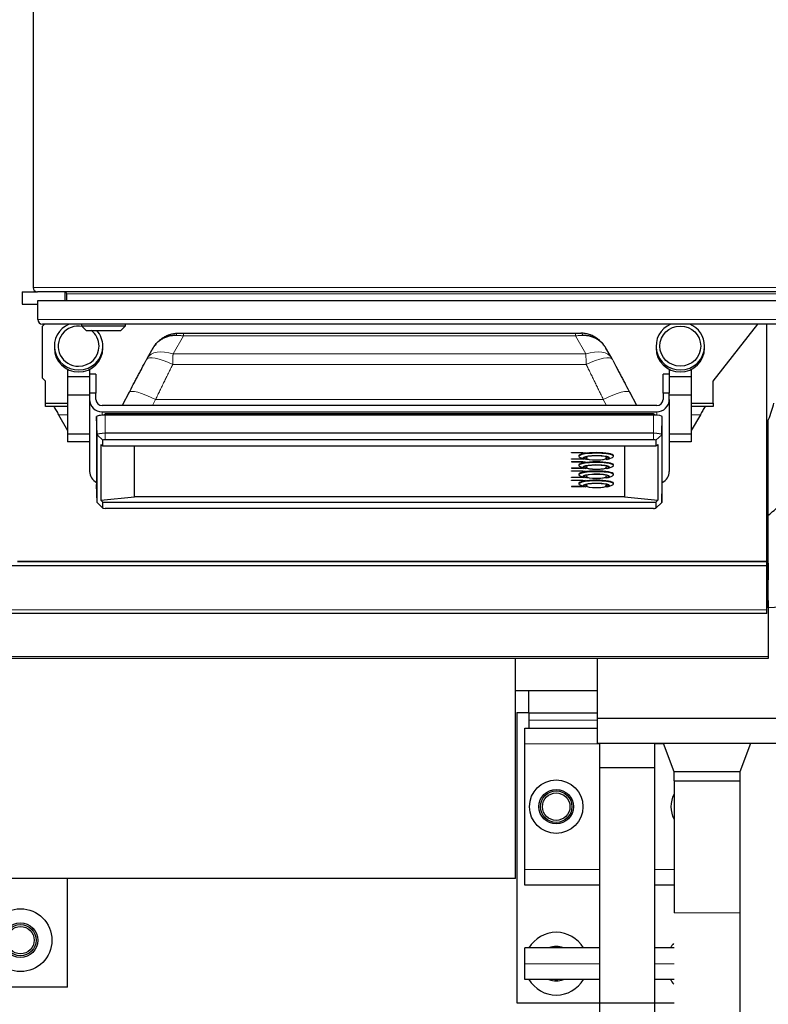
# Model space of a CAD drawing. Header units: inches. Extents: x 0 to 29700, y -16 to 21000.
# Tile 48 of 186: x 6669 to 7146, y 8700 to 9327. Entities that reach past the tile are written whole.
import ezdxf

# ---------------------------------------------------------------- set-up
doc = ezdxf.new("R2010")
doc.units = ezdxf.units.IN
doc.layers.add('254', color=7, linetype='Continuous', true_color=0xffffff)

msp = doc.modelspace()

# ---------------------------------------------------------------- linework, layer by layer
at = {"layer": '254', "color": 2, "linetype": 'Continuous', "lineweight": 25}
for p, q in [((6677.583, 9531.036), (6677.583, 9156.636)), ((6670.583, 9153.836), (6680.383, 9153.836)), ((6670.583, 9153.836), (6670.583, 9145.836)), ((7174.783, 9153.836), (6680.383, 9153.836)), ((6698.083, 9148.212), (6698.083, 9153.803)), ((6699.083, 9148.211), (6699.083, 9152.536)), ((6670.583, 9145.836), (6680.583, 9145.836)), ((6680.583, 9148.211), (7175.583, 9148.211)), ((6680.583, 9136.211), (6680.583, 9148.211)), ((6683.583, 9131.837), (6684.958, 9133.212)), ((7172.583, 9133.211), (6683.583, 9133.211)), ((6683.583, 9098.837), (6683.583, 9131.837)), ((6708.483, 9133.211), (6708.483, 9132.211)), ((6708.483, 9132.211), (6711.483, 9129.211)), ((6708.483, 9132.211), (6736.483, 9132.211)), ((6733.483, 9129.211), (6736.483, 9132.211)), ((6736.483, 9132.211), (6736.483, 9133.211)), ((7110.583, 9096.837), (7139.002, 9133.212)), ((7144.624, 8982.037), (7144.624, 9133.218)), ((6711.483, 9129.211), (6733.483, 9129.211)), ((6773.333, 9127.525), (7022.832, 9127.525)), ((6691.156, 9119.201), (6691.156, 9117.975)), ((6722.009, 9117.975), (6722.009, 9119.201)), ((7074.156, 9119.201), (7074.156, 9117.975)), ((7105.009, 9117.975), (7105.009, 9119.201)), ((6753.922, 9117.915), (6750.227, 9111.502)), ((6766.691, 9114.231), (6766.691, 9114.231)), ((7045.938, 9111.502), (7042.243, 9117.915)), ((6749.725, 9110.592), (6749.579, 9110.18)), ((7046.586, 9110.18), (7046.44, 9110.592)), ((6699.583, 9104.437), (6699.583, 9099.566)), ((6699.583, 9099.566), (6699.583, 9087.981)), ((6713.583, 9099.566), (6699.583, 9099.566)), ((6713.583, 9104.437), (6713.583, 9099.566)), ((6717.583, 9101.44), (6713.583, 9101.44)), ((6713.583, 9099.566), (6713.583, 9098.346)), ((6717.583, 9101.44), (6717.583, 9089.192)), ((7078.583, 9089.192), (7078.583, 9101.44)), ((7082.583, 9101.44), (7078.583, 9101.44)), ((7082.583, 9104.437), (7082.583, 9099.566)), ((7082.583, 9099.566), (7082.583, 9098.346)), ((7096.583, 9099.566), (7082.583, 9099.566)), ((7096.583, 9104.437), (7096.583, 9099.566)), ((7096.583, 9099.566), (7096.583, 9087.981)), ((6685.583, 9096.837), (6683.583, 9098.837)), ((6685.583, 9082.837), (6685.583, 9096.837)), ((6713.583, 9098.346), (6713.583, 9089.192)), ((7082.583, 9098.346), (7082.583, 9089.192)), ((7110.583, 9082.837), (7110.583, 9096.837)), ((6699.583, 9087.981), (6699.583, 9063.15)), ((6713.583, 9087.981), (6699.583, 9087.981)), ((6717.583, 9089.192), (6713.583, 9089.192)), ((6713.583, 9089.192), (6713.583, 9085.253)), ((6717.583, 9085.253), (6717.583, 9089.192)), ((6738.771, 9089.782), (6734.349, 9081.314)), ((7061.817, 9081.314), (7057.394, 9089.782)), ((7082.583, 9089.192), (7078.583, 9089.192)), ((7078.583, 9089.192), (7078.583, 9085.253)), ((7082.583, 9085.253), (7082.583, 9089.192)), ((7096.583, 9087.981), (7082.583, 9087.981)), ((7096.583, 9087.981), (7096.583, 9063.15)), ((6685.583, 9080.837), (6685.583, 9082.837)), ((6685.583, 9082.837), (6699.583, 9082.837)), ((6699.583, 9080.837), (6685.583, 9080.837)), ((6713.583, 9085.253), (6713.583, 9039.41)), ((7074.583, 9081.314), (6721.583, 9081.314)), ((7082.583, 9085.253), (7082.583, 9039.41)), ((7096.583, 9082.837), (7110.583, 9082.837)), ((7110.583, 9080.837), (7096.583, 9080.837)), ((7110.583, 9082.837), (7110.583, 9080.837)), ((6693.82, 9075.531), (6699.582, 9065.551)), ((6718.041, 9074.299), (6718.041, 9031.061)), ((6718.449, 9062.775), (6718.041, 9074.299)), ((6721.583, 9077.374), (7074.583, 9077.374)), ((7072.583, 9075.262), (6723.583, 9075.262)), ((6723.932, 9076.038), (6723.932, 9076.031)), ((6723.932, 9076.038), (6898.085, 9076.038)), ((6723.933, 9075.872), (6723.934, 9075.262)), ((6898.085, 9076.031), (6898.085, 9076.038)), ((7072.231, 9076.038), (7072.231, 9076.031)), ((7077.716, 9062.775), (7078.124, 9074.299)), ((7078.124, 9031.061), (7078.124, 9074.299)), ((7102.345, 9075.531), (7096.583, 9065.551)), ((7145.583, 8981.063), (7145.583, 9072.272)), ((6699.583, 9063.15), (6699.583, 9058.26)), ((6713.583, 9063.15), (6699.583, 9063.15)), ((6718.449, 9019.537), (6718.449, 9062.775)), ((7072.583, 9063.666), (6723.583, 9063.666)), ((7077.716, 9062.775), (7077.716, 9019.537)), ((7096.583, 9063.15), (7082.583, 9063.15)), ((7096.583, 9063.15), (7096.583, 9058.26)), ((6713.583, 9058.26), (6699.583, 9058.26)), ((6720.801, 9056.651), (6720.801, 9021.187)), ((6720.801, 9056.651), (6722.071, 9055.697)), ((6722.071, 9055.697), (6722.071, 9059.33)), ((6722.071, 9055.697), (7074.094, 9055.697)), ((7072.583, 9059.593), (6723.583, 9059.593)), ((6742.083, 9023.301), (6742.083, 9055.696)), ((7054.083, 9055.696), (7054.083, 9023.301)), ((7074.094, 9059.33), (7074.094, 9055.697)), ((7074.094, 9055.697), (7075.364, 9056.651)), ((7075.364, 9056.651), (7075.364, 9021.187)), ((7096.583, 9058.26), (7082.583, 9058.26)), ((7020.244, 9051.526), (7020.244, 9051.428)), ((7020.244, 9051.526), (7027.583, 9051.526)), ((7020.244, 9051.428), (7027.583, 9051.428)), ((7020.244, 9051.306), (7020.244, 9051.428)), ((7027.293, 9051.306), (7020.244, 9051.306)), ((7025.083, 9049.466), (7025.083, 9049.072)), ((7028.651, 9051.07), (7027.293, 9051.306)), ((7027.583, 9051.526), (7027.583, 9051.428)), ((7027.583, 9051.526), (7029.231, 9051.24)), ((7027.583, 9051.428), (7029.231, 9051.141)), ((7029.231, 9051.141), (7028.651, 9051.07)), ((7029.231, 9051.24), (7029.231, 9051.141)), ((7047.083, 9049.072), (7047.083, 9049.466)), ((7020.244, 9047.527), (7020.244, 9047.429)), ((7020.244, 9047.527), (7027.293, 9047.527)), ((7020.244, 9047.429), (7027.293, 9047.429)), ((7020.244, 9047.307), (7020.244, 9047.429)), ((7027.583, 9047.307), (7020.244, 9047.307)), ((7020.244, 9045.658), (7020.244, 9045.56)), ((7020.244, 9045.658), (7027.583, 9045.658)), ((7020.244, 9045.56), (7027.583, 9045.56)), ((7020.244, 9045.438), (7020.244, 9045.56)), ((7027.293, 9045.438), (7020.244, 9045.438)), ((7025.083, 9043.598), (7025.083, 9043.204)), ((7025.852, 9048.37), (7028.177, 9047.348)), ((7027.293, 9047.527), (7027.634, 9047.587)), ((7027.293, 9047.527), (7027.293, 9047.429)), ((7027.293, 9047.429), (7027.795, 9047.516)), ((7028.651, 9045.203), (7027.293, 9045.438)), ((7028.075, 9047.393), (7027.583, 9047.307)), ((7027.583, 9045.658), (7027.583, 9045.56)), ((7027.583, 9045.658), (7029.231, 9045.372)), ((7027.583, 9045.56), (7029.231, 9045.274)), ((7028.283, 9048.044), (7028.283, 9047.94)), ((7029.231, 9045.274), (7028.651, 9045.203)), ((7029.231, 9045.372), (7029.231, 9045.274)), ((7029.333, 9047.94), (7029.423, 9047.748)), ((7029.483, 9048.175), (7029.483, 9048.136)), ((7042.683, 9048.136), (7042.683, 9048.175)), ((7042.802, 9047.828), (7042.833, 9047.94)), ((7043.883, 9047.94), (7043.883, 9048.044)), ((7043.988, 9047.348), (7046.314, 9048.37)), ((7047.083, 9043.204), (7047.083, 9043.598)), ((7020.244, 9041.66), (7020.244, 9041.561)), ((7020.244, 9041.66), (7027.293, 9041.66)), ((7020.244, 9041.561), (7027.293, 9041.561)), ((7020.244, 9041.44), (7020.244, 9041.561)), ((7027.583, 9041.44), (7020.244, 9041.44)), ((7020.244, 9039.791), (7020.244, 9039.692)), ((7020.244, 9039.791), (7027.583, 9039.791)), ((7020.244, 9039.692), (7027.583, 9039.692)), ((7020.244, 9039.571), (7020.244, 9039.692)), ((7027.293, 9039.571), (7020.244, 9039.571)), ((7025.083, 9037.731), (7025.083, 9037.337)), ((7025.852, 9042.503), (7028.177, 9041.48)), ((7027.293, 9041.66), (7027.634, 9041.719)), ((7027.293, 9041.66), (7027.293, 9041.561)), ((7027.293, 9041.561), (7027.795, 9041.649)), ((7028.651, 9039.335), (7027.293, 9039.571)), ((7028.075, 9041.525), (7027.583, 9041.44)), ((7027.583, 9039.791), (7027.583, 9039.692)), ((7027.583, 9039.791), (7029.231, 9039.505)), ((7027.583, 9039.692), (7029.231, 9039.406)), ((7028.283, 9042.176), (7028.283, 9042.072)), ((7029.231, 9039.406), (7028.651, 9039.335)), ((7029.231, 9039.505), (7029.231, 9039.406)), ((7029.333, 9042.072), (7029.423, 9041.881)), ((7029.483, 9042.307), (7029.483, 9042.269)), ((7042.683, 9042.269), (7042.683, 9042.307)), ((7043.883, 9042.072), (7043.883, 9042.176)), ((7043.988, 9041.48), (7046.314, 9042.503)), ((7047.083, 9037.337), (7047.083, 9037.731)), ((6718.449, 9019.537), (6718.041, 9031.061)), ((7020.244, 9035.792), (7020.244, 9035.694)), ((7020.244, 9035.792), (7027.293, 9035.792)), ((7020.244, 9035.694), (7027.293, 9035.694)), ((7020.244, 9035.572), (7020.244, 9035.694)), ((7027.583, 9035.572), (7020.244, 9035.572)), ((7020.244, 9033.923), (7020.244, 9033.825)), ((7020.244, 9033.923), (7027.583, 9033.923)), ((7020.244, 9033.703), (7020.244, 9033.825)), ((7020.244, 9033.825), (7027.583, 9033.825)), ((7027.293, 9033.703), (7020.244, 9033.703)), ((7025.083, 9031.863), (7025.083, 9031.469)), ((7025.852, 9036.635), (7028.177, 9035.613)), ((7025.852, 9030.768), (7028.177, 9029.745)), ((7027.293, 9035.792), (7027.634, 9035.852)), ((7027.293, 9035.792), (7027.293, 9035.694)), ((7027.293, 9035.694), (7027.795, 9035.781)), ((7028.651, 9033.467), (7027.293, 9033.703)), ((7028.075, 9035.658), (7027.583, 9035.572)), ((7027.583, 9033.923), (7027.583, 9033.825)), ((7027.583, 9033.923), (7029.231, 9033.637)), ((7027.583, 9033.825), (7029.231, 9033.539)), ((7028.283, 9036.309), (7028.283, 9036.204)), ((7028.283, 9030.441), (7028.283, 9030.337)), ((7029.231, 9033.539), (7028.651, 9033.467)), ((7029.231, 9033.637), (7029.231, 9033.539)), ((7029.333, 9036.204), (7029.423, 9036.013)), ((7029.483, 9036.439), (7029.483, 9036.401)), ((7029.483, 9030.572), (7029.483, 9030.534)), ((7042.683, 9036.401), (7042.683, 9036.439)), ((7042.683, 9030.534), (7042.683, 9030.572)), ((7042.802, 9036.092), (7042.833, 9036.204)), ((7043.883, 9036.204), (7043.883, 9036.309)), ((7043.883, 9030.337), (7043.883, 9030.441)), ((7043.988, 9035.613), (7046.314, 9036.635)), ((7043.988, 9029.745), (7046.314, 9030.768)), ((7047.083, 9031.469), (7047.083, 9031.863)), ((7077.716, 9019.537), (7078.124, 9031.061)), ((7020.244, 9029.925), (7020.244, 9029.826)), ((7020.244, 9029.925), (7027.293, 9029.925)), ((7020.244, 9029.826), (7027.293, 9029.826)), ((7020.244, 9029.705), (7020.244, 9029.826)), ((7027.583, 9029.705), (7020.244, 9029.705)), ((7027.293, 9029.925), (7027.634, 9029.984)), ((7027.293, 9029.925), (7027.293, 9029.826)), ((7027.293, 9029.826), (7027.795, 9029.913)), ((7028.075, 9029.79), (7027.583, 9029.705)), ((7029.333, 9030.337), (7029.423, 9030.146)), ((7042.802, 9030.225), (7042.833, 9030.337)), ((6718.449, 9019.537), (6718.536, 9019.374)), ((6718.536, 9019.374), (6722.097, 9016.044)), ((6720.801, 9021.187), (6742.083, 9023.301)), ((6722.071, 9019.725), (6720.801, 9021.187)), ((6722.071, 9019.725), (7074.094, 9019.725)), ((6722.071, 9016.092), (6722.071, 9019.725)), ((7054.083, 9023.301), (6742.083, 9023.301)), ((7054.083, 9023.301), (7075.364, 9021.187)), ((7074.068, 9016.044), (7077.63, 9019.374)), ((7075.364, 9021.187), (7074.094, 9019.725)), ((7074.094, 9019.725), (7074.094, 9016.092)), ((7077.63, 9019.374), (7077.716, 9019.537)), ((7072.583, 9015.829), (6723.583, 9015.829)), ((6667.624, 8982.037), (7144.624, 8982.037)), ((7144.583, 8982.022), (6667.624, 8982.022)), ((7144.583, 8979.193), (7144.583, 8982.022)), ((7144.624, 8982.043), (7144.624, 8974.807)), ((7145.583, 8981.063), (7145.583, 8970.437)), ((7144.583, 8979.193), (6654.583, 8979.193)), ((7144.624, 8974.807), (7144.579, 8974.807)), ((7144.583, 8951.18), (7144.583, 8979.193)), ((7144.624, 8974.807), (7144.624, 8952.837)), ((7145.583, 8957.227), (7145.583, 8970.437)), ((7145.583, 8957.227), (7145.583, 8952.837)), ((7144.624, 8952.837), (7144.579, 8952.837)), ((7145.583, 8952.713), (7144.582, 8952.713)), ((7144.583, 8948.836), (7144.583, 8951.18)), ((7145.583, 8952.837), (7144.624, 8952.87)), ((7145.583, 8952.837), (7153.583, 8953.116)), ((7145.583, 8952.837), (7145.583, 8952.713)), ((7145.583, 8952.713), (7145.583, 8921.422)), ((7144.583, 8948.836), (6654.583, 8948.836)), ((7145.583, 8920.337), (6650.088, 8920.337)), ((6984.582, 8780.119), (6984.582, 8920.339)), ((7036.581, 8920.34), (7036.581, 8882.324)), ((7145.583, 8921.422), (7145.583, 8920.337)), ((6984.571, 8899.867), (7036.573, 8899.867)), ((6993.083, 8885.566), (6993.083, 8899.867)), ((6985.583, 8885.883), (6985.583, 8700.883)), ((6985.583, 8885.883), (6993.084, 8885.883)), ((6993.083, 8885.566), (6993.083, 8880.983)), ((6993.083, 8885.566), (7036.583, 8885.566)), ((6993.083, 8880.983), (6993.083, 8875.882)), ((7036.581, 8882.324), (7036.581, 8866.324)), ((7036.581, 8882.324), (7036.581, 8882.324)), ((7036.581, 8882.324), (7036.581, 8882.324)), ((6990.583, 8865.883), (6990.583, 8875.883)), ((6990.583, 8875.883), (7036.582, 8875.883)), ((6990.583, 8785.883), (6990.583, 8865.883)), ((7036.581, 8866.324), (7036.581, 8866.324)), ((7038.083, 8866.32), (7038.083, 8850.883)), ((7073.083, 8866.307), (7073.083, 8850.883)), ((7078.587, 8866.307), (7085.381, 8848.324)), ((7127.781, 8848.323), (7134.574, 8866.306)), ((7038.083, 8850.883), (7038.083, 8700.883)), ((7038.083, 8850.883), (7073.083, 8850.883)), ((7073.083, 8850.883), (7073.083, 8700.883)), ((7085.381, 8848.324), (7085.381, 8842.324)), ((7085.381, 8848.324), (7085.381, 8848.324)), ((7085.381, 8842.324), (7085.381, 8842.324)), ((7085.581, 8842.324), (7085.58, 8758.317)), ((7127.58, 8758.317), (7127.581, 8842.323)), ((7127.781, 8842.323), (7127.781, 8848.323)), ((6990.583, 8775.883), (6990.583, 8785.883)), ((6984.582, 8780.119), (2837.605, 8780.119)), ((6699.583, 8710.821), (6699.583, 8780.121)), ((7038.083, 8775.883), (6990.583, 8775.883)), ((7085.58, 8775.883), (7073.082, 8775.883)), ((7038.083, 8735.883), (6990.583, 8735.883)), ((6990.583, 8725.883), (6990.583, 8735.883)), ((7085.58, 8735.883), (7073.082, 8735.883)), ((6990.583, 8715.883), (6990.583, 8725.883)), ((6699.583, 8710.821), (5089.583, 8710.821)), ((7038.083, 8715.883), (6990.583, 8715.883)), ((7085.58, 8715.883), (7073.082, 8715.883)), ((6985.583, 8700.883), (7038.083, 8700.883)), ((7038.083, 8700.883), (7073.083, 8700.883)), ((7038.083, 8700.883), (7038.083, 8635.883)), ((7073.08, 8700.883), (7085.58, 8700.883)), ((7073.083, 8700.883), (7073.083, 8635.883))]:
    msp.add_line(p, q, dxfattribs=at)
at = {"layer": '254', "color": 110, "linetype": 'Continuous', "lineweight": 13}
for p, q in [((6677.583, 9156.636), (7177.583, 9156.636)), ((7156.083, 9152.536), (6699.083, 9152.536)), ((6680.583, 9136.211), (7175.583, 9136.211)), ((6773.333, 9125.761), (6766.691, 9114.231)), ((6773.333, 9125.761), (7022.832, 9125.761)), ((7029.474, 9114.231), (7022.832, 9125.761)), ((6766.691, 9114.231), (7029.474, 9114.231)), ((6766.508, 9107.58), (7029.657, 9107.58)), ((6755.613, 9085.261), (6753.551, 9081.314)), ((6755.613, 9085.261), (7040.552, 9085.261)), ((7042.614, 9081.314), (7040.552, 9085.261)), ((6693.82, 9075.531), (6699.583, 9075.531)), ((6721.583, 9077.374), (6721.583, 9075.197)), ((6723.583, 9063.666), (6723.583, 9075.262)), ((6723.933, 9075.872), (6898.085, 9075.872)), ((6898.085, 9075.872), (6898.085, 9076.024)), ((6898.085, 9075.262), (6898.085, 9075.872)), ((7072.23, 9075.872), (7072.229, 9075.262)), ((7072.583, 9063.666), (7072.583, 9075.262)), ((7074.583, 9077.374), (7074.583, 9075.197)), ((7102.345, 9075.531), (7096.582, 9075.531)), ((6722.071, 9059.33), (6718.449, 9062.775)), ((6723.583, 9059.593), (6723.583, 9063.666)), ((7072.583, 9059.593), (7072.583, 9063.666)), ((7074.094, 9059.33), (7077.716, 9062.775)), ((6722.071, 9016.092), (6718.449, 9019.537)), ((7074.094, 9016.092), (7077.716, 9019.537)), ((7144.624, 8981.11), (7145.583, 8981.063)), ((7145.583, 8970.437), (7144.624, 8970.484)), ((7144.624, 8957.261), (7145.583, 8957.227)), ((7144.583, 8951.18), (6654.583, 8951.18)), ((7145.583, 8921.422), (6650.088, 8921.422)), ((7036.583, 8880.983), (6993.083, 8880.983)), ((7038.083, 8865.883), (6990.583, 8865.883)), ((7078.747, 8865.883), (7073.082, 8865.883)), ((6990.583, 8785.883), (7038.083, 8785.883)), ((7073.082, 8785.883), (7085.58, 8785.883)), ((6990.583, 8725.883), (7038.083, 8725.883)), ((7073.082, 8725.883), (7085.58, 8725.883))]:
    msp.add_line(p, q, dxfattribs=at)
at = {"layer": '254', "color": 2, "linetype": 'Continuous', "lineweight": 25}
for centre, radius in [((7010.583, 8825.883), 17), ((7010.583, 8825.883), 11), ((7010.583, 8825.883), 10), ((7010.583, 8825.883), 8.75), ((6669.583, 8740.821), 20), ((6669.583, 8740.821), 11), ((6669.583, 8740.837), 10), ((6669.583, 8740.837), 10), ((6669.583, 8740.837), 8.75), ((6669.583, 8740.837), 8.75)]:
    msp.add_circle(centre, radius, dxfattribs=at)
for centre, radius, start, end in [((6680.383, 9156.636), 2.8, 180, 270), ((6697.783, 9152.536), 1.3, 0, 90), ((6683.583, 9136.211), 3, 180, 270), ((7100.583, 8825.883), 17, 151.948125, 208.051875), ((7010.583, 8725.883), 20, 30.00375, 150.001875), ((7010.583, 8725.883), 11, 65.385, 114.620625), ((7100.583, 8725.883), 20, 139.82625, 149.99625), ((7010.583, 8725.883), 20, 209.998125, 329.99625), ((7010.583, 8725.883), 11, 245.379375, 294.615), ((7010.583, 8725.837), 10, 264.459375, 275.535), ((7010.583, 8725.837), 10, 264.459375, 275.535), ((7100.583, 8725.883), 20, 209.998125, 220.68)]:
    msp.add_arc(centre, radius, start, end, dxfattribs=at)
for centre, major_axis, ratio, start_param, end_param in [((6706.583, 9119.201), (15.427, 0), 0.9848078, 1.9678151, 4.712389), ((6706.583, 9119.201), (13, 0), 0.9848078, 1.3921182, 4.712389), ((7089.583, 9119.201), (15.427, 0), 0.9848078, 1.9678151, 4.712389), ((7089.583, 9119.201), (15.427, 0), 0.9848078, 0, 1.1737776), ((6706.583, 9119.201), (13, 0), 0.9848078, 0, 0.912829), ((6706.583, 9119.201), (15.427, 0), 0.9848078, 0, 0.7194247), ((6706.583, 9119.201), (13, 0), 0.9848078, 4.712389, 6.2831853), ((6706.583, 9119.201), (15.427, 0), 0.9848078, 4.712389, 6.2831853), ((7089.583, 9119.201), (15.427, 0), 0.9848078, 4.712389, 6.2831853), ((6706.583, 9117.975), (15.427, 0), 0.9848078, 3.1415927, 4.712389), ((6706.583, 9117.975), (15.427, 0), 0.9848078, 4.712389, 6.2831853), ((7089.583, 9117.975), (15.427, 0), 0.9848078, 3.1415927, 4.712389), ((7089.583, 9117.975), (15.427, 0), 0.9848078, 4.712389, 6.2831853), ((6721.583, 9085.253), (-8, 0), 0.9848078, 0, 1.5707963), ((6721.583, 9085.253), (4, 0), 0.9848078, 3.1415927, 4.712389), ((7074.583, 9085.253), (4, 0), 0.9848078, 4.712389, 6.2831853), ((7074.583, 9085.253), (-8, 0), 0.9848078, 1.5707963, 3.1415927), ((6723.583, 9074.299), (5.542, 0), 0.1736482, 1.5707963, 3.1415927), ((6723.932, 9075.083), (0, 0.95), 0.0015867, 5.6941774, 6.3371701), ((7072.231, 9075.083), (0, 0.95), 0.0014385, 6.2292006, 6.8721934), ((7072.583, 9074.299), (5.542, 0), 0.1736482, 0, 1.5707963), ((6723.583, 9062.775), (-5.133, 0), 0.1736482, 4.712389, 6.2831853), ((7072.583, 9062.775), (-5.133, 0), 0.1736482, 3.1415927, 4.712389), ((6723.583, 9059.33), (-1.511, 0), 0.1736482, 4.712389, 6.2831853), ((7072.583, 9059.33), (-1.511, 0), 0.1736482, 3.1415927, 4.712389), ((7036.083, 9049.466), (-11, 0), 0.1736482, 4.712389, 6.2831853), ((7036.083, 9049.072), (-11, 0), 0.1736482, 2.7654851, 6.2831853), ((7036.083, 9047.89), (-8.5, 0), 0.1736482, 2.5779713, 6.2831853), ((7036.083, 9047.89), (-7.85, 0), 0.1736482, 3.1415927, 6.2831853), ((7036.083, 9049.466), (-11, 0), 0.1736482, 3.1415927, 4.712389), ((7036.083, 9049.072), (-11, 0), 0.1736482, 0, 0.3761075), ((7036.083, 9043.598), (-11, 0), 0.1736482, 4.712389, 6.2831853), ((7036.083, 9043.204), (-11, 0), 0.1736482, 2.7654851, 6.2831853), ((7036.083, 9043.204), (-11, 0), 0.1736482, 0, 0.3761075), ((7036.083, 9047.89), (-8.5, 0), 0.1736482, 0, 0.4604397), ((7036.083, 9042.023), (-8.5, 0), 0.1736482, 2.5779713, 6.2831853), ((7036.083, 9042.023), (-7.85, 0), 0.1736482, 3.1415927, 6.2831853), ((7036.083, 9047.89), (-7.75, 0), 0.1736482, 0.1302779, 0.55724), ((7036.083, 9047.89), (-6.8, 0), 0.1736482, 0.1611048, 1.5707963), ((7036.083, 9047.841), (-6.3, 0), 0.1736482, 5.8506273, 6.2831853), ((7036.083, 9047.841), (-6.3, 0), 0.1736482, 0, 1.5707963), ((7036.083, 9047.841), (-6.3, 0), 0.1736482, 1.5707963, 3.4466217), ((7036.083, 9047.89), (-6.8, 0), 0.1736482, 1.5707963, 3.0459704), ((7036.083, 9043.598), (-11, 0), 0.1736482, 3.1415927, 4.712389), ((7036.083, 9047.89), (-7.75, 0), 0.1736482, 2.5169066, 3.0459704), ((6721.583, 9039.41), (-8, 0), 0.9848078, 0, 1.1121238), ((7036.083, 9037.731), (-11, 0), 0.1736482, 4.712389, 6.2831853), ((7036.083, 9037.337), (-11, 0), 0.1736482, 2.7654851, 6.2831853), ((7036.083, 9037.337), (-11, 0), 0.1736482, 0, 0.3761075), ((7036.083, 9042.023), (-8.5, 0), 0.1736482, 0, 0.4604397), ((7036.083, 9036.155), (-8.5, 0), 0.1736482, 2.5779713, 6.2831853), ((7036.083, 9036.155), (-7.85, 0), 0.1736482, 2.4928538, 6.2831853), ((7036.083, 9042.023), (-7.75, 0), 0.1736482, 0.1302779, 0.55724), ((7036.083, 9042.023), (-6.8, 0), 0.1736482, 0.1611048, 1.5707963), ((7036.083, 9041.973), (-6.3, 0), 0.1736482, 5.8506273, 6.2831853), ((7036.083, 9041.973), (-6.3, 0), 0.1736482, 0, 1.5707963), ((7036.083, 9041.973), (-6.3, 0), 0.1736482, 1.5707963, 3.4466217), ((7036.083, 9042.023), (-6.8, 0), 0.1736482, 1.5707963, 3.0459704), ((7036.083, 9037.731), (-11, 0), 0.1736482, 3.1415927, 4.712389), ((7036.083, 9042.023), (-7.75, 0), 0.1736482, 2.5169066, 3.0459704), ((7074.583, 9039.41), (-8, 0), 0.9848078, 2.0294689, 3.1415927), ((7036.083, 9031.863), (-11, 0), 0.1736482, 4.712389, 6.2831853), ((7036.083, 9031.469), (-11, 0), 0.1736482, 2.7654851, 6.2831853), ((7036.083, 9031.469), (-11, 0), 0.1736482, 0, 0.3761075), ((7036.083, 9036.155), (-8.5, 0), 0.1736482, 0, 0.4604397), ((7036.083, 9030.288), (-8.5, 0), 0.1736482, 2.5779713, 6.2831853), ((7036.083, 9030.288), (-7.85, 0), 0.1736482, 3.1415927, 6.2831853), ((7036.083, 9036.155), (-7.75, 0), 0.1736482, 0.1302779, 0.55724), ((7036.083, 9036.155), (-6.8, 0), 0.1736482, 0.1611048, 1.5707963), ((7036.083, 9036.106), (-6.3, 0), 0.1736482, 5.8506273, 6.2831853), ((7036.083, 9036.106), (-6.3, 0), 0.1736482, 0, 1.5707963), ((7036.083, 9030.238), (-6.3, 0), 0.1736482, 5.8506273, 6.2831853), ((7036.083, 9036.106), (-6.3, 0), 0.1736482, 1.5707963, 3.4466217), ((7036.083, 9036.155), (-6.8, 0), 0.1736482, 1.5707963, 3.0459704), ((7036.083, 9031.863), (-11, 0), 0.1736482, 3.1415927, 4.712389), ((7036.083, 9030.238), (-6.3, 0), 0.1736482, 1.5707963, 3.4466217), ((7036.083, 9036.155), (-7.75, 0), 0.1736482, 2.5169066, 3.0459704), ((7036.083, 9030.288), (-8.5, 0), 0.1736482, 0, 0.4604397), ((7036.083, 9030.288), (-7.75, 0), 0.1736482, 0.1302779, 0.55724), ((7036.083, 9030.288), (-6.8, 0), 0.1736482, 0.1611048, 1.5707963), ((7036.083, 9030.238), (-6.3, 0), 0.1736482, 0, 1.5707963), ((7036.083, 9030.288), (-6.8, 0), 0.1736482, 1.5707963, 3.0459704), ((7036.083, 9030.288), (-7.75, 0), 0.1736482, 2.5169066, 3.0459704), ((6723.583, 9016.092), (-1.511, 0), 0.1736482, 0, 1.5707963), ((7072.583, 9016.092), (-1.511, 0), 0.1736482, 1.5707963, 3.1415927), ((7106.581, 8882.324), (-70, 0), 0.0002664, 0, 3.141519), ((7106.581, 8882.324), (-70, 0), 0.0002664, 0, 3.141519), ((7106.581, 8866.324), (-70, 0), 0.0002664, 0, 3.141519), ((7106.581, 8848.324), (-21.2, 0), 0.0002664, 0, 3.1414191), ((7106.581, 8842.324), (-21.2, 0), 0.0002664, 0, 3.141519), ((7106.581, 8842.324), (-21, 0), 0.0002664, 0.0000289, 3.1415207)]:
    msp.add_ellipse(centre, major_axis=major_axis, ratio=ratio, start_param=start_param, end_param=end_param, dxfattribs=at)
msp.add_ellipse((7089.583, 9119.201), major_axis=(13, 0), ratio=0.9848078, dxfattribs=at)
at = {"layer": '254', "color": 110, "linetype": 'Continuous', "lineweight": 13}
for centre, major_axis, ratio, start_param, end_param in [((6769.81, 9122.501), (0.137, -4.998), 0.2797608, 3.0438576, 3.9318297), ((7026.355, 9122.501), (0.137, 4.998), 0.2797608, 5.4929483, 6.3809204), ((6766.508, 9101.685), (-16.783, 8.906), 0.2769868, 4.858329, 6.2831677), ((6766.691, 9102.018), (-16.464, 9.484), 0.5880793, 5.039006, 6.2865492), ((7029.474, 9102.018), (16.464, 9.484), 0.5880768, 6.2807232, 7.5273654), ((7029.657, 9101.685), (16.783, 8.906), 0.2769857, 0.0001589, 1.424856), ((6755.613, 9080.987), (-16.842, 8.795), 0.2004895, 4.8167068, 6.2831742), ((7040.552, 9080.987), (16.842, 8.795), 0.2004895, 0.0000111, 1.4664785), ((7106.58, 8758.317), (-21, 0), 0.0002664, 0.0000289, 3.1415207)]:
    msp.add_ellipse(centre, major_axis=major_axis, ratio=ratio, start_param=start_param, end_param=end_param, dxfattribs=at)
at = {"layer": '254', "color": 2, "linetype": 'Continuous', "lineweight": 25}
for points, knots in [([(6753.152, 9116.397), (6753.155, 9116.403), (6753.157, 9116.409), (6753.162, 9116.418), (6753.163, 9116.421), (6753.166, 9116.428), (6753.173, 9116.443), (6753.193, 9116.484), (6753.234, 9116.57), (6753.27, 9116.645), (6753.343, 9116.793), (6753.392, 9116.891), (6753.542, 9117.185), (6753.645, 9117.379), (6753.857, 9117.763), (6753.967, 9117.954), (6754.192, 9118.331), (6754.307, 9118.517), (6754.544, 9118.886), (6754.666, 9119.068), (6754.915, 9119.429), (6755.042, 9119.607), (6755.433, 9120.134), (6755.974, 9120.817), (6756.851, 9121.782), (6757.479, 9122.386), (6757.966, 9122.825), (6758.132, 9122.968), (6758.384, 9123.18), (6758.469, 9123.25), (6758.639, 9123.387), (6758.724, 9123.456), (6759.155, 9123.792), (6759.86, 9124.306), (6760.597, 9124.768), (6761.351, 9125.205), (6761.736, 9125.411), (6762.522, 9125.797), (6762.974, 9125.999), (6763.436, 9126.184), (6763.539, 9126.224), (6763.591, 9126.244), (6763.746, 9126.304), (6763.85, 9126.343), (6764.162, 9126.456), (6764.371, 9126.528), (6765.001, 9126.732), (6765.849, 9126.973), (6766.712, 9127.152), (6767.583, 9127.3), (6768.023, 9127.358), (6768.91, 9127.443), (6769.358, 9127.47), (6769.81, 9127.479)], [0, 0, 0, 0, 0.0009766, 0.0009766, 0.0014648, 0.0014648, 0.0019531, 0.0039062, 0.0078125, 0.015625, 0.015625, 0.03125, 0.03125, 0.0625, 0.0625, 0.09375, 0.09375, 0.125, 0.125, 0.15625, 0.15625, 0.1875, 0.1875, 0.25, 0.3125, 0.375, 0.375, 0.40625, 0.40625, 0.421875, 0.421875, 0.4375, 0.4375, 0.5, 0.5625, 0.5625, 0.625, 0.625, 0.6875, 0.6953125, 0.6953125, 0.703125, 0.703125, 0.71875, 0.71875, 0.75, 0.75, 0.8125, 0.875, 0.875, 0.9375, 0.9375, 1, 1, 1, 1]), ([(6768.72, 9125.991), (6768.281, 9126), (6767.847, 9125.993), (6766.99, 9125.948), (6766.566, 9125.911), (6765.727, 9125.808), (6764.899, 9125.676), (6764.088, 9125.486), (6763.487, 9125.322), (6763.288, 9125.264), (6762.991, 9125.171), (6762.893, 9125.139), (6762.745, 9125.09), (6762.696, 9125.074), (6762.598, 9125.04), (6762.159, 9124.887), (6761.731, 9124.718), (6760.989, 9124.392), (6760.626, 9124.217), (6759.918, 9123.842), (6759.228, 9123.443), (6758.571, 9122.996), (6758.171, 9122.702), (6758.092, 9122.642), (6757.934, 9122.521), (6757.856, 9122.46), (6757.623, 9122.275), (6757.47, 9122.148), (6757.021, 9121.762), (6756.445, 9121.228), (6755.647, 9120.37), (6755.159, 9119.761), (6754.809, 9119.289), (6754.695, 9119.13), (6754.473, 9118.806), (6754.366, 9118.642), (6754.156, 9118.311), (6754.054, 9118.143), (6753.944, 9117.954), (6753.933, 9117.935), (6753.922, 9117.915)], [0, 0, 0, 0, 0.0686978, 0.0686978, 0.1373957, 0.1373957, 0.2060935, 0.2747913, 0.2747913, 0.3091402, 0.3091402, 0.3263147, 0.3263147, 0.3349019, 0.3349019, 0.3434892, 0.412187, 0.412187, 0.4808848, 0.4808848, 0.5495827, 0.6182805, 0.6182805, 0.635455, 0.635455, 0.6526294, 0.6526294, 0.6869783, 0.6869783, 0.7556762, 0.824374, 0.8930718, 0.8930718, 0.9274207, 0.9274207, 0.9617697, 0.9617697, 0.9961186, 0.9961186, 1, 1, 1, 1]), ([(6769.81, 9127.479), (6770.097, 9127.487), (6770.386, 9127.494), (6770.968, 9127.506), (6771.26, 9127.51), (6771.847, 9127.518), (6772.143, 9127.521), (6772.587, 9127.524), (6772.81, 9127.525), (6773.071, 9127.525), (6773.202, 9127.525), (6773.268, 9127.525), (6773.3, 9127.525), (6773.317, 9127.525), (6773.325, 9127.525), (6773.328, 9127.525), (6773.331, 9127.525), (6773.332, 9127.525), (6773.333, 9127.525)], [0, 0, 0, 0, 0.25, 0.25, 0.5, 0.5, 0.75, 0.75, 0.875, 0.9375, 0.96875, 0.984375, 0.9921875, 0.9960938, 0.9980469, 0.9990234, 0.9990234, 1, 1, 1, 1]), ([(7022.832, 9127.525), (7022.833, 9127.525), (7022.835, 9127.525), (7022.837, 9127.525), (7022.84, 9127.525), (7022.849, 9127.525), (7022.865, 9127.525), (7022.898, 9127.525), (7022.963, 9127.525), (7023.094, 9127.525), (7023.355, 9127.525), (7023.578, 9127.524), (7024.023, 9127.521), (7024.318, 9127.518), (7024.905, 9127.51), (7025.197, 9127.506), (7025.779, 9127.494), (7026.068, 9127.487), (7026.355, 9127.479)], [0, 0, 0, 0, 0.0009766, 0.0009766, 0.0019531, 0.0039062, 0.0078125, 0.015625, 0.03125, 0.0625, 0.125, 0.25, 0.25, 0.5, 0.5, 0.75, 0.75, 1, 1, 1, 1]), ([(7043.014, 9116.397), (7043.011, 9116.403), (7043.008, 9116.409), (7043.003, 9116.418), (7043.002, 9116.421), (7042.999, 9116.428), (7042.992, 9116.443), (7042.973, 9116.484), (7042.931, 9116.57), (7042.895, 9116.645), (7042.823, 9116.793), (7042.773, 9116.891), (7042.623, 9117.185), (7042.52, 9117.379), (7042.308, 9117.763), (7042.198, 9117.954), (7041.973, 9118.331), (7041.858, 9118.517), (7041.621, 9118.886), (7041.499, 9119.068), (7041.25, 9119.429), (7041.123, 9119.607), (7040.733, 9120.134), (7040.191, 9120.817), (7039.314, 9121.782), (7038.686, 9122.386), (7038.199, 9122.825), (7038.033, 9122.968), (7037.781, 9123.18), (7037.697, 9123.25), (7037.526, 9123.387), (7037.441, 9123.456), (7037.01, 9123.792), (7036.305, 9124.306), (7035.568, 9124.768), (7034.814, 9125.205), (7034.429, 9125.411), (7033.643, 9125.797), (7033.191, 9125.999), (7032.729, 9126.184), (7032.626, 9126.224), (7032.574, 9126.244), (7032.419, 9126.304), (7032.315, 9126.343), (7032.003, 9126.456), (7031.794, 9126.528), (7031.164, 9126.732), (7030.317, 9126.973), (7029.453, 9127.152), (7028.582, 9127.3), (7028.142, 9127.358), (7027.255, 9127.443), (7026.807, 9127.47), (7026.355, 9127.479)], [0, 0, 0, 0, 0.0009766, 0.0009766, 0.0014648, 0.0014648, 0.0019531, 0.0039063, 0.0078125, 0.015625, 0.015625, 0.03125, 0.03125, 0.0625, 0.0625, 0.09375, 0.09375, 0.125, 0.125, 0.15625, 0.15625, 0.1875, 0.1875, 0.25, 0.3125, 0.375, 0.375, 0.40625, 0.40625, 0.421875, 0.421875, 0.4375, 0.4375, 0.5, 0.5625, 0.5625, 0.625, 0.625, 0.6875, 0.6953125, 0.6953125, 0.703125, 0.703125, 0.71875, 0.71875, 0.75, 0.75, 0.8125, 0.875, 0.875, 0.9375, 0.9375, 1, 1, 1, 1]), ([(7042.243, 9117.915), (7042.232, 9117.935), (7042.221, 9117.954), (7042.111, 9118.143), (7042.009, 9118.311), (7041.8, 9118.642), (7041.692, 9118.806), (7041.47, 9119.13), (7041.356, 9119.289), (7041.007, 9119.761), (7040.519, 9120.37), (7039.721, 9121.228), (7039.144, 9121.762), (7038.695, 9122.148), (7038.542, 9122.275), (7038.309, 9122.46), (7038.231, 9122.521), (7038.073, 9122.642), (7037.994, 9122.702), (7037.594, 9122.996), (7036.938, 9123.443), (7036.247, 9123.842), (7035.539, 9124.217), (7035.177, 9124.392), (7034.434, 9124.718), (7034.006, 9124.887), (7033.567, 9125.04), (7033.469, 9125.074), (7033.42, 9125.09), (7033.272, 9125.139), (7033.174, 9125.171), (7032.877, 9125.264), (7032.678, 9125.322), (7032.077, 9125.486), (7031.267, 9125.676), (7030.438, 9125.808), (7029.599, 9125.911), (7029.175, 9125.948), (7028.318, 9125.993), (7027.884, 9126), (7027.445, 9125.991)], [0, 0, 0, 0, 0.0038814, 0.0038814, 0.0382303, 0.0382303, 0.0725793, 0.0725793, 0.1069282, 0.1069282, 0.175626, 0.2443238, 0.3130217, 0.3130217, 0.3473706, 0.3473706, 0.364545, 0.364545, 0.3817195, 0.3817195, 0.4504173, 0.5191152, 0.5191152, 0.587813, 0.587813, 0.6565108, 0.6650981, 0.6650981, 0.6736853, 0.6736853, 0.6908598, 0.6908598, 0.7252087, 0.7252087, 0.7939065, 0.8626043, 0.8626043, 0.9313022, 0.9313022, 1, 1, 1, 1]), ([(6738.684, 9089.482), (6739.594, 9091.225), (6740.504, 9092.965), (6741.869, 9095.567), (6742.323, 9096.433), (6743.232, 9098.163), (6744.141, 9099.891), (6745.049, 9101.614), (6745.956, 9103.334), (6746.409, 9104.193), (6747.769, 9106.766), (6748.675, 9108.476), (6749.579, 9110.18)], [0, 0, 0, 0, 0.25, 0.25, 0.375, 0.375, 0.5, 0.625, 0.625, 0.75, 0.75, 1, 1, 1, 1]), ([(7046.586, 9110.18), (7047.491, 9108.476), (7048.396, 9106.766), (7049.756, 9104.193), (7050.209, 9103.334), (7051.117, 9101.614), (7052.024, 9099.891), (7052.933, 9098.163), (7053.842, 9096.433), (7054.297, 9095.567), (7055.661, 9092.965), (7056.571, 9091.225), (7057.482, 9089.482)], [0, 0, 0, 0, 0.25, 0.25, 0.375, 0.375, 0.5, 0.625, 0.625, 0.75, 0.75, 1, 1, 1, 1]), ([(6690.765, 9080.822), (6690.778, 9080.8), (6690.791, 9080.778), (6691.308, 9079.882), (6691.812, 9079.01), (6692.817, 9077.269), (6693.319, 9076.399), (6693.82, 9075.531)], [0, 0, 0, 0, 0.01262, 0.01262, 0.50631, 0.50631, 1, 1, 1, 1]), ([(7105.4, 9080.822), (7105.387, 9080.8), (7105.374, 9080.778), (7104.857, 9079.882), (7104.354, 9079.01), (7103.348, 9077.269), (7102.846, 9076.399), (7102.345, 9075.531)], [0, 0, 0, 0, 0.01262, 0.01262, 0.50631, 0.50631, 1, 1, 1, 1]), ([(7148.998, 9082.906), (7148.509, 9081.103), (7147.977, 9079.317), (7146.836, 9075.773), (7146.227, 9074.015), (7145.583, 9072.272)], [0, 0, 0, 0, 0.5, 0.5, 1, 1, 1, 1]), ([(6723.932, 9076.024), (6723.885, 9076.025), (6723.814, 9076.024), (6723.73, 9076.021), (6723.684, 9076.016), (6723.612, 9076.001), (6723.516, 9075.964), (6723.373, 9075.887), (6723.295, 9075.826), (6723.254, 9075.787)], [0, 0, 0, 0, 0.1872585, 0.2796705, 0.3314961, 0.3727472, 0.5700736, 0.7487182, 1, 1, 1, 1]), ([(6723.26, 9075.792), (6723.287, 9075.814), (6723.419, 9075.854), (6723.672, 9075.872), (6723.933, 9075.872)], [0, 0, 0, 0, 0.3943753, 1, 1, 1, 1]), ([(6898.085, 9076.024), (6892.999, 9076.024), (6883.961, 9076.024), (6870.971, 9076.024), (6859.114, 9076.024), (6847.258, 9076.024), (6835.402, 9076.024), (6823.545, 9076.024), (6800.149, 9076.024), (6778.27, 9076.024), (6757.909, 9076.024), (6750.605, 9076.024), (6743.453, 9076.024), (6734.562, 9076.024), (6728.106, 9076.024), (6723.932, 9076.024)], [0, 0, 0, 0, 0.0876112, 0.1556914, 0.2237717, 0.291852, 0.3599322, 0.4280125, 0.4960928, 0.7629677, 0.8049053, 0.8468428, 0.8887803, 0.9281088, 1, 1, 1, 1]), ([(7072.23, 9076.024), (7067.145, 9076.024), (7058.107, 9076.024), (7045.117, 9076.024), (7033.261, 9076.024), (7021.405, 9076.024), (7009.549, 9076.024), (6997.694, 9076.024), (6974.298, 9076.024), (6952.42, 9076.024), (6932.059, 9076.024), (6924.756, 9076.024), (6917.604, 9076.024), (6908.714, 9076.024), (6902.258, 9076.024), (6898.085, 9076.024)], [0, 0, 0, 0, 0.0876123, 0.1556927, 0.2237731, 0.2918535, 0.3599339, 0.4280142, 0.4960946, 0.7629694, 0.8049068, 0.8468443, 0.8887817, 0.9281104, 1, 1, 1, 1]), ([(7072.911, 9075.787), (7072.873, 9075.823), (7072.801, 9075.881), (7072.678, 9075.952), (7072.571, 9075.998), (7072.475, 9076.019), (7072.367, 9076.024), (7072.287, 9076.025), (7072.23, 9076.024)], [0, 0, 0, 0, 0.2176736, 0.3812505, 0.5658644, 0.6776692, 0.7781885, 1, 1, 1, 1]), ([(7072.23, 9075.872), (7072.492, 9075.872), (7072.742, 9075.854), (7072.874, 9075.815), (7072.902, 9075.794)], [0, 0, 0, 0, 0.6115391, 1, 1, 1, 1]), ([(7145.583, 9011.487), (7146.805, 9012.504), (7148.022, 9013.532), (7150.446, 9015.615), (7151.652, 9016.669), (7152.853, 9017.736)], [0, 0, 0, 0, 0.5, 0.5, 1, 1, 1, 1]), ([(7127.656, 8458.714), (7127.656, 8458.719), (7127.653, 8459.106), (7127.648, 8461.085), (7127.64, 8466.677), (7127.631, 8476.682), (7127.623, 8490.523), (7127.615, 8507.906), (7127.607, 8528.588), (7127.601, 8552.296), (7127.595, 8578.716), (7127.59, 8607.501), (7127.586, 8638.271), (7127.583, 8670.623), (7127.581, 8704.124), (7127.58, 8733.565), (7127.58, 8751.658), (7127.58, 8758.317)], [0, 0, 0, 0, 0.0185537, 0.0677817, 0.1390545, 0.2131158, 0.2874389, 0.3618056, 0.4361849, 0.5105692, 0.5849558, 0.6593438, 0.7337324, 0.8081215, 0.8825108, 0.9569004, 1, 1, 1, 1])]:
    msp.add_open_spline(points, degree=3, knots=knots, dxfattribs=at)
at = {"layer": '254', "color": 110, "linetype": 'Continuous', "lineweight": 13}
for points, knots in [([(6773.333, 9125.761), (6772.939, 9125.792), (6772.156, 9125.847), (6771.383, 9125.892), (6770.614, 9125.93), (6770.232, 9125.947), (6769.472, 9125.973), (6769.095, 9125.984), (6768.72, 9125.991)], [0, 0, 0, 0, 0.25, 0.5, 0.5, 0.75, 0.75, 1, 1, 1, 1]), ([(7027.445, 9125.991), (7027.071, 9125.984), (7026.693, 9125.973), (7025.934, 9125.947), (7025.551, 9125.93), (7024.782, 9125.892), (7024.009, 9125.847), (7023.226, 9125.792), (7022.832, 9125.761)], [0, 0, 0, 0, 0.25, 0.25, 0.5, 0.5, 0.75, 1, 1, 1, 1]), ([(6766.691, 9114.231), (6766.691, 9114.2), (6766.69, 9114.17), (6766.689, 9114.108), (6766.686, 9114.016), (6766.681, 9113.799), (6766.673, 9113.484), (6766.667, 9113.227), (6766.66, 9112.968), (6766.656, 9112.838), (6766.637, 9112.18), (6766.62, 9111.638), (6766.599, 9110.942), (6766.594, 9110.801), (6766.585, 9110.518), (6766.581, 9110.376), (6766.568, 9109.947), (6766.551, 9109.369), (6766.535, 9108.78), (6766.524, 9108.333), (6766.519, 9108.109), (6766.513, 9107.845), (6766.511, 9107.732), (6766.51, 9107.656), (6766.509, 9107.618), (6766.508, 9107.58)], [0, 0, 0, 0, 0.015625, 0.015625, 0.03125, 0.0625, 0.125, 0.1875, 0.1875, 0.25, 0.25, 0.5, 0.5, 0.5625, 0.5625, 0.625, 0.625, 0.75, 0.875, 0.875, 0.9375, 0.96875, 0.984375, 0.984375, 1, 1, 1, 1]), ([(7029.657, 9107.58), (7029.657, 9107.589), (7029.657, 9107.599), (7029.656, 9107.618), (7029.656, 9107.646), (7029.655, 9107.713), (7029.652, 9107.845), (7029.646, 9108.109), (7029.641, 9108.333), (7029.63, 9108.78), (7029.615, 9109.369), (7029.597, 9109.947), (7029.584, 9110.376), (7029.58, 9110.518), (7029.571, 9110.801), (7029.567, 9110.942), (7029.545, 9111.638), (7029.528, 9112.18), (7029.509, 9112.838), (7029.506, 9112.968), (7029.498, 9113.227), (7029.492, 9113.484), (7029.484, 9113.799), (7029.479, 9114.016), (7029.476, 9114.124), (7029.475, 9114.177), (7029.475, 9114.2), (7029.474, 9114.216), (7029.474, 9114.223), (7029.474, 9114.231)], [0, 0, 0, 0, 0.0039062, 0.0039062, 0.0078125, 0.015625, 0.03125, 0.0625, 0.125, 0.125, 0.25, 0.375, 0.375, 0.4375, 0.4375, 0.5, 0.5, 0.75, 0.75, 0.8125, 0.8125, 0.875, 0.9375, 0.96875, 0.984375, 0.9921875, 0.9960937, 0.9960937, 1, 1, 1, 1]), ([(6766.508, 9107.58), (6766.282, 9107.121), (6766.056, 9106.661), (6765.604, 9105.74), (6765.377, 9105.28), (6764.698, 9103.897), (6764.245, 9102.974), (6763.339, 9101.125), (6762.885, 9100.199), (6762.205, 9098.807), (6761.978, 9098.343), (6761.524, 9097.415), (6761.07, 9096.485), (6760.616, 9095.554), (6760.162, 9094.623), (6759.934, 9094.157), (6759.253, 9092.757), (6758.798, 9091.823), (6757.888, 9089.952), (6757.433, 9089.016), (6756.751, 9087.609), (6756.523, 9087.14), (6756.068, 9086.201), (6755.84, 9085.731), (6755.613, 9085.261)], [0, 0, 0, 0, 0.0625, 0.0625, 0.125, 0.125, 0.25, 0.25, 0.375, 0.375, 0.4375, 0.4375, 0.5, 0.5625, 0.5625, 0.625, 0.625, 0.75, 0.75, 0.875, 0.875, 0.9375, 0.9375, 1, 1, 1, 1]), ([(7040.552, 9085.261), (7040.325, 9085.731), (7040.097, 9086.201), (7039.642, 9087.14), (7039.414, 9087.609), (7038.732, 9089.016), (7038.277, 9089.952), (7037.367, 9091.823), (7036.913, 9092.757), (7036.231, 9094.157), (7036.004, 9094.623), (7035.549, 9095.554), (7035.095, 9096.485), (7034.641, 9097.415), (7034.187, 9098.343), (7033.96, 9098.808), (7033.28, 9100.199), (7032.826, 9101.125), (7031.92, 9102.974), (7031.467, 9103.897), (7030.788, 9105.28), (7030.562, 9105.74), (7030.109, 9106.661), (7029.883, 9107.121), (7029.657, 9107.58)], [0, 0, 0, 0, 0.0625, 0.0625, 0.125, 0.125, 0.25, 0.25, 0.375, 0.375, 0.4375, 0.4375, 0.5, 0.5625, 0.5625, 0.625, 0.625, 0.75, 0.75, 0.875, 0.875, 0.9375, 0.9375, 1, 1, 1, 1])]:
    msp.add_open_spline(points, degree=3, knots=knots, dxfattribs=at)
for points in [[(6773.333, 9127.525), (6773.333, 9127.569), (6773.333, 9127.523), (6773.333, 9127.134), (6773.333, 9126.521), (6773.333, 9126.02), (6773.333, 9125.761)], [(7022.832, 9125.761), (7022.832, 9126.02), (7022.832, 9126.521), (7022.832, 9127.134), (7022.832, 9127.523), (7022.832, 9127.569), (7022.832, 9127.525)], [(6898.085, 9075.872), (6956.132, 9075.872), (7014.18, 9075.872), (7072.23, 9075.872)]]:
    msp.add_open_spline(points, degree=3, dxfattribs=at)
at = {"layer": '254', "color": 2, "linetype": 'Continuous', "lineweight": 25}
for points, degree in [([(6750.206, 9111.462), (6749.936, 9110.993), (6749.678, 9110.503)], 2), ([(7046.436, 9110.595), (7046.18, 9111.082), (7045.951, 9111.48)], 2), ([(6723.263, 9075.795), (6722.662, 9075.229)], 1), ([(6723.781, 9076.038), (6723.781, 9076.038), (6723.789, 9076.038), (6723.932, 9076.038)], 3), ([(6898.085, 9076.038), (6956.132, 9076.038), (7014.18, 9076.037), (7072.231, 9076.038)], 3), ([(7072.231, 9076.038), (7072.383, 9076.038), (7072.384, 9076.038), (7072.384, 9076.038)], 3), ([(7072.384, 9076.038), (7072.384, 9076.036), (7072.384, 9076.012)], 2), ([(7073.5, 9075.232), (7072.901, 9075.795)], 1)]:
    msp.add_open_spline(points, degree=degree, dxfattribs=at)

doc.saveas('drawing.dxf')
